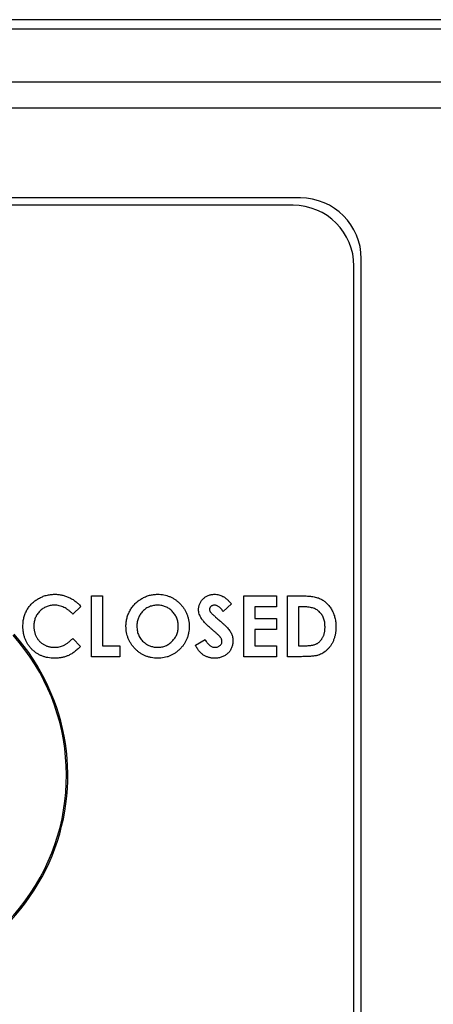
# Model space of a CAD drawing. Header units: inches. Extents: x 0.5 to 25.1, y 1 to 26.2.
# Tile 11 of 23: x 13.3 to 14.2, y 11.5 to 13.5. Entities that reach past the tile are written whole.
import ezdxf

# ---------------------------------------------------------------- set-up
doc = ezdxf.new("R2010")
doc.units = ezdxf.units.IN
doc.header["$MEASUREMENT"] = 0
doc.layers.add('SLD-0_0', color=7, linetype='Continuous')

msp = doc.modelspace()

# ---------------------------------------------------------------- linework, layer by layer
at = {"layer": 'SLD-0_0', "color": 7, "linetype": 'Continuous', "lineweight": 25}
for p, q in [((15.9432, 13.485), (10.0143, 13.485)), ((15.9432, 13.4653), (10.0143, 13.4653)), ((10.0438, 13.357), (15.9137, 13.357)), ((10.1341, 13.3039), (15.8234, 13.3039)), ((13.8965, 13.1186), (12.0665, 13.1186)), ((13.8815, 13.1036), (12.0815, 13.1036)), ((14.0215, 11.3686), (14.0215, 12.9936)), ((14.0065, 11.3836), (14.0065, 12.9786)), ((13.468, 12.3009), (13.4904, 12.3009)), ((13.468, 12.1759), (13.468, 12.3009)), ((13.4904, 12.3009), (13.4904, 12.1984)), ((13.7548, 12.2842), (13.738, 12.2689)), ((13.7805, 12.1759), (13.7805, 12.3009)), ((13.7805, 12.3009), (13.8478, 12.3009)), ((13.8478, 12.3009), (13.8478, 12.2785)), ((13.8702, 12.3009), (13.8985, 12.3009)), ((13.8702, 12.1759), (13.8702, 12.3009)), ((13.4455, 12.2793), (13.4291, 12.2635)), ((13.8029, 12.2785), (13.8029, 12.2545)), ((13.8478, 12.2785), (13.8029, 12.2785)), ((13.8926, 12.2785), (13.8926, 12.1984)), ((13.9012, 12.2785), (13.8926, 12.2785)), ((13.8029, 12.2545), (13.8478, 12.2545)), ((13.8478, 12.2545), (13.8478, 12.232)), ((13.8029, 12.232), (13.8029, 12.1984)), ((13.8478, 12.232), (13.8029, 12.232)), ((13.4291, 12.2133), (13.445, 12.1966)), ((13.6811, 12.1994), (13.7008, 12.2112)), ((13.4904, 12.1984), (13.5257, 12.1984)), ((13.5257, 12.1984), (13.5257, 12.1759)), ((13.8029, 12.1984), (13.8478, 12.1984)), ((13.8478, 12.1984), (13.8478, 12.1759)), ((13.8926, 12.1984), (13.9044, 12.1984)), ((13.5257, 12.1759), (13.468, 12.1759)), ((13.8478, 12.1759), (13.7805, 12.1759)), ((13.8989, 12.1759), (13.8702, 12.1759))]:
    msp.add_line(p, q, dxfattribs=at)
for centre, radius, start, end in [((13.8965, 12.9936), 0.125, 0, 90), ((13.8815, 12.9786), 0.125, 0, 90), ((12.9815, 11.9316), 0.4348, 90, 41.5345), ((12.9815, 11.9316), 0.4375, 270, 41.5562)]:
    msp.add_arc(centre, radius, start, end, dxfattribs=at)
for points, knots in [([(13.3269, 12.2386), (13.327, 12.2402), (13.327, 12.2432), (13.3274, 12.2477), (13.328, 12.2521), (13.329, 12.2563), (13.3301, 12.2604), (13.3315, 12.2644), (13.3332, 12.2682), (13.3352, 12.2719), (13.3373, 12.2755), (13.3398, 12.2788), (13.3424, 12.282), (13.3452, 12.2851), (13.3483, 12.2879), (13.3516, 12.2905), (13.3552, 12.293), (13.3589, 12.2953), (13.3628, 12.2974), (13.3668, 12.2992), (13.3708, 12.3007), (13.3749, 12.302), (13.3792, 12.3029), (13.3834, 12.3036), (13.3878, 12.304), (13.3907, 12.3041), (13.3922, 12.3041)], [0, 0, 0, 0, 0.0446633, 0.0885118, 0.1309256, 0.172904, 0.2140001, 0.254985, 0.2952913, 0.3357724, 0.3761808, 0.4161784, 0.4563501, 0.4965122, 0.5370406, 0.5781187, 0.6197246, 0.662422, 0.705299, 0.74743, 0.789433, 0.8312674, 0.8728251, 0.9148701, 0.957027, 1, 1, 1, 1]), ([(13.3922, 12.3041), (13.3935, 12.3041), (13.396, 12.3041), (13.3997, 12.3038), (13.4034, 12.3033), (13.4071, 12.3025), (13.4107, 12.3017), (13.4143, 12.3005), (13.4179, 12.2992), (13.4214, 12.2977), (13.4248, 12.296), (13.4281, 12.2941), (13.4314, 12.2921), (13.4344, 12.2898), (13.4374, 12.2875), (13.4402, 12.2849), (13.443, 12.2822), (13.4447, 12.2802), (13.4455, 12.2793)], [0, 0, 0, 0, 0.0622758, 0.1239041, 0.1850672, 0.2468402, 0.3084353, 0.3702413, 0.4325866, 0.4959246, 0.5593511, 0.6219427, 0.6843929, 0.7469858, 0.8094415, 0.8725078, 0.9357693, 1, 1, 1, 1]), ([(13.5385, 12.2385), (13.5385, 12.24), (13.5385, 12.2429), (13.539, 12.2473), (13.5396, 12.2515), (13.5406, 12.2557), (13.5418, 12.2598), (13.5433, 12.2638), (13.5451, 12.2677), (13.5471, 12.2715), (13.5494, 12.2751), (13.5518, 12.2786), (13.5545, 12.2819), (13.5574, 12.285), (13.5605, 12.2879), (13.5638, 12.2906), (13.5673, 12.2931), (13.5709, 12.2954), (13.5747, 12.2974), (13.5787, 12.2992), (13.5826, 12.3008), (13.5867, 12.302), (13.5908, 12.303), (13.595, 12.3036), (13.5993, 12.3041), (13.6022, 12.3041), (13.6036, 12.3041)], [0, 0, 0, 0, 0.043114, 0.085683, 0.127594, 0.169059, 0.210432, 0.251811, 0.293444, 0.335381, 0.377477, 0.418688, 0.459873, 0.500873, 0.541873, 0.583212, 0.624763, 0.666988, 0.70937, 0.751103, 0.792568, 0.833545, 0.874827, 0.916018, 0.957859, 1, 1, 1, 1]), ([(13.6036, 12.3041), (13.6058, 12.3041), (13.6101, 12.304), (13.6164, 12.3031), (13.6225, 12.3015), (13.6283, 12.2994), (13.6339, 12.2967), (13.6393, 12.2934), (13.6444, 12.2895), (13.6493, 12.285), (13.6537, 12.2801), (13.6576, 12.2749), (13.6609, 12.2694), (13.6636, 12.2636), (13.6657, 12.2576), (13.6672, 12.2513), (13.6681, 12.2448), (13.6682, 12.2403), (13.6683, 12.2381)], [0, 0, 0, 0, 0.063396, 0.125157, 0.185649, 0.245977, 0.306108, 0.367351, 0.429902, 0.49454, 0.559373, 0.62241, 0.684357, 0.745807, 0.80743, 0.869996, 0.933928, 1, 1, 1, 1]), ([(13.6875, 12.2724), (13.6875, 12.2735), (13.6876, 12.2756), (13.6881, 12.2787), (13.6888, 12.2817), (13.6898, 12.2846), (13.6912, 12.2873), (13.6928, 12.29), (13.6947, 12.2925), (13.6969, 12.2948), (13.6993, 12.297), (13.7019, 12.2989), (13.7046, 12.3005), (13.7075, 12.3019), (13.7105, 12.3029), (13.7137, 12.3036), (13.7169, 12.3041), (13.7192, 12.3041), (13.7203, 12.3041)], [0, 0, 0, 0, 0.063173, 0.124457, 0.184841, 0.244567, 0.304319, 0.3652, 0.427421, 0.491262, 0.555499, 0.618605, 0.680495, 0.742473, 0.804991, 0.868252, 0.932887, 1, 1, 1, 1]), ([(13.7203, 12.3041), (13.7218, 12.3041), (13.7247, 12.304), (13.7291, 12.3031), (13.7333, 12.3018), (13.7367, 12.3002), (13.7394, 12.2987), (13.7415, 12.2973), (13.7436, 12.2956), (13.7458, 12.2938), (13.748, 12.2917), (13.7502, 12.2894), (13.7526, 12.2869), (13.7541, 12.2852), (13.7548, 12.2842)], [0, 0, 0, 0, 0.10691, 0.212977, 0.319777, 0.428556, 0.485857, 0.546559, 0.611431, 0.679821, 0.753159, 0.830753, 0.913133, 1, 1, 1, 1]), ([(13.8985, 12.3009), (13.9007, 12.3009), (13.9049, 12.3009), (13.9111, 12.3006), (13.9169, 12.3), (13.9222, 12.2993), (13.927, 12.2984), (13.9315, 12.2972), (13.9355, 12.2959), (13.9391, 12.2943), (13.9423, 12.2924), (13.9455, 12.2903), (13.9484, 12.2879), (13.9512, 12.2853), (13.9539, 12.2824), (13.9564, 12.2793), (13.9588, 12.2759), (13.961, 12.2722), (13.963, 12.2684), (13.9648, 12.2643), (13.9663, 12.2601), (13.9675, 12.2557), (13.9684, 12.2512), (13.9691, 12.2465), (13.9695, 12.2416), (13.9695, 12.2384), (13.9696, 12.2367)], [0, 0, 0, 0, 0.060148, 0.116267, 0.168654, 0.217399, 0.262434, 0.303933, 0.34226, 0.377441, 0.411406, 0.445398, 0.479766, 0.514584, 0.550214, 0.587001, 0.624663, 0.663615, 0.703456, 0.74345, 0.784013, 0.825133, 0.867265, 0.910306, 0.954424, 1, 1, 1, 1]), ([(13.3913, 12.2817), (13.3899, 12.2817), (13.387, 12.2816), (13.3828, 12.281), (13.3788, 12.28), (13.375, 12.2787), (13.3713, 12.2769), (13.3678, 12.2748), (13.3645, 12.2722), (13.3614, 12.2693), (13.3586, 12.2662), (13.3561, 12.2628), (13.354, 12.2592), (13.3523, 12.2555), (13.351, 12.2515), (13.35, 12.2474), (13.3495, 12.2431), (13.3494, 12.2402), (13.3494, 12.2387)], [0, 0, 0, 0, 0.064715, 0.127707, 0.188882, 0.249158, 0.309661, 0.370225, 0.432332, 0.495782, 0.559304, 0.621861, 0.683322, 0.744523, 0.806088, 0.868994, 0.933419, 1, 1, 1, 1]), ([(13.4291, 12.2635), (13.4277, 12.265), (13.425, 12.2678), (13.4206, 12.2715), (13.416, 12.2746), (13.4113, 12.2773), (13.4065, 12.2792), (13.4016, 12.2807), (13.3965, 12.2816), (13.393, 12.2817), (13.3913, 12.2817)], [0, 0, 0, 0, 0.139406, 0.272304, 0.399525, 0.522811, 0.642663, 0.761023, 0.879801, 1, 1, 1, 1]), ([(13.6033, 12.2817), (13.6018, 12.2817), (13.5989, 12.2816), (13.5947, 12.281), (13.5906, 12.2801), (13.5868, 12.2787), (13.5831, 12.277), (13.5795, 12.2749), (13.5762, 12.2723), (13.5731, 12.2695), (13.5702, 12.2663), (13.5677, 12.2629), (13.5656, 12.2593), (13.5639, 12.2555), (13.5626, 12.2514), (13.5616, 12.2472), (13.561, 12.2428), (13.561, 12.2397), (13.5609, 12.2382)], [0, 0, 0, 0, 0.064609, 0.127512, 0.188521, 0.248708, 0.308598, 0.368812, 0.429888, 0.492802, 0.555743, 0.617485, 0.678969, 0.740198, 0.80236, 0.866245, 0.931707, 1, 1, 1, 1]), ([(13.6458, 12.2384), (13.6458, 12.2399), (13.6457, 12.2428), (13.6451, 12.2471), (13.6442, 12.2512), (13.6428, 12.2552), (13.6411, 12.2589), (13.6389, 12.2625), (13.6364, 12.266), (13.6335, 12.2692), (13.6304, 12.2721), (13.627, 12.2747), (13.6235, 12.2769), (13.6197, 12.2786), (13.6159, 12.28), (13.6118, 12.281), (13.6076, 12.2816), (13.6047, 12.2817), (13.6033, 12.2817)], [0, 0, 0, 0, 0.0659391, 0.1297911, 0.1921752, 0.253617, 0.3147191, 0.3762823, 0.438973, 0.5031747, 0.5673295, 0.629651, 0.6906499, 0.7512376, 0.8117541, 0.8727878, 0.9355396, 1, 1, 1, 1]), ([(13.719, 12.2286), (13.7174, 12.2299), (13.7144, 12.2325), (13.7101, 12.2363), (13.7062, 12.2399), (13.7027, 12.2432), (13.6997, 12.2463), (13.6972, 12.2492), (13.695, 12.2518), (13.6928, 12.2549), (13.6907, 12.2587), (13.6889, 12.2633), (13.6877, 12.2679), (13.6876, 12.2709), (13.6875, 12.2724)], [0, 0, 0, 0, 0.112125, 0.215201, 0.309902, 0.395959, 0.473447, 0.54214, 0.602523, 0.654726, 0.747804, 0.835278, 0.918925, 1, 1, 1, 1]), ([(13.7201, 12.2817), (13.7194, 12.2817), (13.718, 12.2816), (13.716, 12.2812), (13.7143, 12.2803), (13.7128, 12.2792), (13.7116, 12.2779), (13.7106, 12.2766), (13.7101, 12.2751), (13.71, 12.274), (13.71, 12.2735)], [0, 0, 0, 0, 0.1481263, 0.2859929, 0.4166344, 0.5473799, 0.6715828, 0.7844007, 0.8932656, 1, 1, 1, 1]), ([(13.71, 12.2735), (13.71, 12.273), (13.71, 12.272), (13.7104, 12.2704), (13.7111, 12.2689), (13.7117, 12.268), (13.712, 12.2675)], [0, 0, 0, 0, 0.241881, 0.487115, 0.737838, 1, 1, 1, 1]), ([(13.712, 12.2675), (13.7123, 12.2672), (13.713, 12.2663), (13.7142, 12.265), (13.7158, 12.2634), (13.7178, 12.2615), (13.7201, 12.2594), (13.7227, 12.257), (13.7257, 12.2543), (13.7279, 12.2524), (13.729, 12.2514)], [0, 0, 0, 0, 0.059234, 0.136349, 0.233805, 0.349411, 0.483179, 0.635967, 0.809243, 1, 1, 1, 1]), ([(13.738, 12.2689), (13.7373, 12.2699), (13.7359, 12.2718), (13.7337, 12.2745), (13.7315, 12.2767), (13.7292, 12.2785), (13.727, 12.2799), (13.7247, 12.2809), (13.7224, 12.2816), (13.7208, 12.2817), (13.7201, 12.2817)], [0, 0, 0, 0, 0.16242, 0.311824, 0.448433, 0.573381, 0.689077, 0.797573, 0.900293, 1, 1, 1, 1]), ([(13.9353, 12.2685), (13.9344, 12.2693), (13.9325, 12.271), (13.9292, 12.273), (13.9255, 12.2747), (13.9214, 12.2761), (13.9169, 12.2772), (13.912, 12.2779), (13.9068, 12.2784), (13.9031, 12.2785), (13.9012, 12.2785)], [0, 0, 0, 0, 0.101663, 0.207636, 0.318745, 0.43668, 0.563507, 0.698681, 0.844447, 1, 1, 1, 1]), ([(13.9471, 12.2371), (13.9471, 12.2387), (13.947, 12.2419), (13.9465, 12.2466), (13.9456, 12.2509), (13.9443, 12.255), (13.9426, 12.2589), (13.9406, 12.2624), (13.9382, 12.2656), (13.9363, 12.2675), (13.9353, 12.2685)], [0, 0, 0, 0, 0.142277, 0.277429, 0.406477, 0.530595, 0.650143, 0.766851, 0.883502, 1, 1, 1, 1]), ([(13.729, 12.2514), (13.7301, 12.2505), (13.7321, 12.2488), (13.7349, 12.2463), (13.7374, 12.2441), (13.7396, 12.2422), (13.7414, 12.2405), (13.7429, 12.2391), (13.7441, 12.238), (13.7448, 12.2373), (13.7451, 12.237)], [0, 0, 0, 0, 0.192953, 0.366184, 0.520457, 0.655012, 0.770624, 0.865677, 0.942675, 1, 1, 1, 1]), ([(13.3918, 12.1727), (13.3895, 12.1728), (13.3849, 12.1729), (13.3783, 12.1738), (13.3719, 12.1752), (13.3659, 12.1773), (13.3602, 12.1799), (13.3548, 12.1831), (13.3497, 12.1868), (13.345, 12.1912), (13.3408, 12.1959), (13.3371, 12.2011), (13.334, 12.2066), (13.3314, 12.2123), (13.3294, 12.2185), (13.328, 12.2249), (13.3271, 12.2317), (13.327, 12.2363), (13.3269, 12.2386)], [0, 0, 0, 0, 0.067376, 0.131837, 0.194461, 0.255346, 0.315588, 0.375627, 0.436138, 0.497779, 0.55947, 0.620278, 0.680788, 0.741492, 0.803215, 0.866493, 0.93191, 1, 1, 1, 1]), ([(13.3494, 12.2387), (13.3494, 12.2376), (13.3494, 12.2356), (13.3497, 12.2325), (13.3501, 12.2296), (13.3507, 12.2267), (13.3515, 12.224), (13.3523, 12.2213), (13.3535, 12.2187), (13.3547, 12.2162), (13.3561, 12.2138), (13.3577, 12.2115), (13.3594, 12.2094), (13.3612, 12.2074), (13.3632, 12.2055), (13.3653, 12.2038), (13.3675, 12.2022), (13.3699, 12.2007), (13.3724, 12.1994), (13.3749, 12.1983), (13.3776, 12.1973), (13.3803, 12.1966), (13.3831, 12.1959), (13.3859, 12.1955), (13.3888, 12.1952), (13.3908, 12.1952), (13.3917, 12.1952)], [0, 0, 0, 0, 0.045986, 0.090639, 0.134485, 0.177331, 0.219265, 0.260785, 0.302317, 0.343436, 0.384181, 0.424376, 0.464181, 0.504012, 0.543822, 0.583802, 0.624419, 0.665548, 0.706675, 0.747827, 0.788895, 0.830219, 0.871707, 0.913734, 0.956588, 1, 1, 1, 1]), ([(13.6038, 12.1727), (13.6015, 12.1728), (13.597, 12.1729), (13.5904, 12.1739), (13.584, 12.1753), (13.578, 12.1775), (13.5723, 12.1803), (13.5669, 12.1836), (13.5618, 12.1876), (13.557, 12.1921), (13.5527, 12.1971), (13.5489, 12.2023), (13.5457, 12.2078), (13.543, 12.2135), (13.541, 12.2194), (13.5395, 12.2256), (13.5387, 12.232), (13.5385, 12.2363), (13.5385, 12.2385)], [0, 0, 0, 0, 0.066749, 0.131152, 0.193732, 0.255326, 0.316388, 0.378027, 0.440406, 0.504557, 0.568658, 0.630986, 0.692288, 0.752615, 0.8132, 0.874016, 0.936158, 1, 1, 1, 1]), ([(13.5609, 12.2382), (13.561, 12.2365), (13.5611, 12.2331), (13.5618, 12.2282), (13.563, 12.2236), (13.5647, 12.2193), (13.5668, 12.2152), (13.5695, 12.2114), (13.5726, 12.2079), (13.5751, 12.2058), (13.5763, 12.2048)], [0, 0, 0, 0, 0.1348068, 0.2641991, 0.3884618, 0.5099421, 0.6304096, 0.750671, 0.8734547, 1, 1, 1, 1]), ([(13.6037, 12.1952), (13.6052, 12.1952), (13.608, 12.1953), (13.6122, 12.1959), (13.6161, 12.1969), (13.62, 12.1982), (13.6236, 12.2), (13.6271, 12.2021), (13.6304, 12.2047), (13.6336, 12.2076), (13.6364, 12.2108), (13.6389, 12.2142), (13.6411, 12.2177), (13.6428, 12.2215), (13.6442, 12.2255), (13.6451, 12.2296), (13.6457, 12.2339), (13.6458, 12.2369), (13.6458, 12.2384)], [0, 0, 0, 0, 0.064147, 0.126212, 0.186841, 0.246936, 0.307256, 0.368151, 0.430071, 0.493875, 0.557981, 0.62087, 0.682525, 0.744036, 0.805889, 0.868968, 0.933247, 1, 1, 1, 1]), ([(13.6683, 12.2381), (13.6682, 12.2358), (13.6681, 12.2314), (13.6672, 12.2249), (13.6657, 12.2187), (13.6637, 12.2127), (13.661, 12.2071), (13.6578, 12.2016), (13.6539, 12.1965), (13.6495, 12.1916), (13.6447, 12.1872), (13.6396, 12.1833), (13.6343, 12.1801), (13.6287, 12.1774), (13.6228, 12.1753), (13.6167, 12.1738), (13.6103, 12.1729), (13.606, 12.1728), (13.6038, 12.1727)], [0, 0, 0, 0, 0.0657223, 0.1295079, 0.1917221, 0.2531611, 0.3143157, 0.3759517, 0.4386196, 0.5029729, 0.5671286, 0.6295523, 0.6904768, 0.7510723, 0.8116679, 0.8729294, 0.9355014, 1, 1, 1, 1]), ([(13.7356, 12.207), (13.7356, 12.2077), (13.7355, 12.2092), (13.7349, 12.2113), (13.7339, 12.2135), (13.7327, 12.2153), (13.7316, 12.2167), (13.7305, 12.218), (13.7291, 12.2194), (13.7275, 12.221), (13.7257, 12.2227), (13.7237, 12.2245), (13.7215, 12.2265), (13.7199, 12.2279), (13.719, 12.2286)], [0, 0, 0, 0, 0.076347, 0.155091, 0.238352, 0.328404, 0.379384, 0.439618, 0.509831, 0.588875, 0.677436, 0.775547, 0.882636, 1, 1, 1, 1]), ([(13.7451, 12.237), (13.7462, 12.2358), (13.7483, 12.2335), (13.7511, 12.2299), (13.7534, 12.2265), (13.7551, 12.223), (13.7564, 12.2195), (13.7574, 12.2159), (13.7579, 12.2122), (13.758, 12.2096), (13.758, 12.2083)], [0, 0, 0, 0, 0.1508331, 0.2899542, 0.4171386, 0.5352552, 0.6487511, 0.7624055, 0.8798267, 1, 1, 1, 1]), ([(13.9696, 12.2367), (13.9695, 12.2343), (13.9694, 12.2297), (13.9685, 12.2229), (13.967, 12.2164), (13.9649, 12.2102), (13.9623, 12.2044), (13.9592, 12.199), (13.9556, 12.1942), (13.9516, 12.19), (13.9472, 12.1863), (13.9427, 12.1832), (13.938, 12.1807), (13.9339, 12.1792), (13.9303, 12.1782), (13.9271, 12.1776), (13.9235, 12.1771), (13.9195, 12.1767), (13.915, 12.1763), (13.91, 12.1761), (13.9046, 12.176), (13.9009, 12.1759), (13.8989, 12.1759)], [0, 0, 0, 0, 0.065773, 0.129478, 0.19143, 0.252446, 0.311787, 0.368818, 0.424092, 0.478492, 0.531394, 0.582004, 0.631201, 0.679503, 0.705561, 0.735222, 0.769132, 0.806858, 0.84893, 0.895117, 0.94547, 1, 1, 1, 1]), ([(13.9044, 12.1984), (13.9058, 12.1984), (13.9084, 12.1984), (13.9123, 12.1986), (13.9159, 12.1989), (13.9192, 12.1993), (13.9222, 12.1998), (13.9249, 12.2005), (13.9273, 12.2012), (13.9294, 12.2021), (13.9314, 12.2032), (13.9332, 12.2044), (13.9349, 12.2057), (13.9365, 12.2073), (13.9381, 12.209), (13.9396, 12.2108), (13.9409, 12.2128), (13.9422, 12.215), (13.9434, 12.2173), (13.9444, 12.2197), (13.9452, 12.2223), (13.9459, 12.225), (13.9465, 12.2279), (13.9469, 12.2308), (13.9471, 12.2339), (13.9471, 12.236), (13.9471, 12.2371)], [0, 0, 0, 0, 0.062615, 0.120429, 0.174199, 0.223725, 0.269028, 0.310765, 0.348115, 0.382378, 0.414753, 0.447195, 0.480045, 0.513739, 0.547963, 0.582918, 0.619315, 0.657124, 0.695687, 0.735514, 0.775823, 0.817652, 0.860743, 0.905387, 0.951998, 1, 1, 1, 1]), ([(13.3917, 12.1952), (13.3934, 12.1952), (13.3967, 12.1953), (13.4015, 12.1961), (13.4061, 12.1973), (13.4098, 12.1987), (13.4127, 12.2001), (13.4148, 12.2015), (13.4171, 12.2029), (13.4194, 12.2046), (13.4218, 12.2065), (13.4242, 12.2086), (13.4266, 12.2109), (13.4282, 12.2125), (13.4291, 12.2133)], [0, 0, 0, 0, 0.117048, 0.22997, 0.340704, 0.449355, 0.505557, 0.565303, 0.628205, 0.694729, 0.765019, 0.83958, 0.91775, 1, 1, 1, 1]), ([(13.5763, 12.2048), (13.5773, 12.204), (13.5793, 12.2025), (13.5825, 12.2005), (13.5857, 12.1989), (13.5891, 12.1975), (13.5926, 12.1965), (13.5962, 12.1957), (13.5999, 12.1953), (13.6025, 12.1952), (13.6037, 12.1952)], [0, 0, 0, 0, 0.127991, 0.2530984, 0.3761841, 0.4989363, 0.6215259, 0.7457069, 0.8715754, 1, 1, 1, 1]), ([(13.7008, 12.2112), (13.7016, 12.2099), (13.703, 12.2075), (13.7053, 12.2042), (13.7078, 12.2014), (13.7103, 12.1992), (13.7129, 12.1974), (13.7156, 12.1961), (13.7184, 12.1953), (13.7204, 12.1952), (13.7213, 12.1952)], [0, 0, 0, 0, 0.160458, 0.307612, 0.442139, 0.566229, 0.681222, 0.789558, 0.895029, 1, 1, 1, 1]), ([(13.758, 12.2083), (13.758, 12.2071), (13.758, 12.2046), (13.7574, 12.201), (13.7567, 12.1975), (13.7555, 12.1942), (13.754, 12.1911), (13.7522, 12.1881), (13.7501, 12.1853), (13.7476, 12.1828), (13.745, 12.1804), (13.7421, 12.1783), (13.7389, 12.1766), (13.7356, 12.1752), (13.7321, 12.1741), (13.7284, 12.1733), (13.7245, 12.1728), (13.7219, 12.1728), (13.7205, 12.1727)], [0, 0, 0, 0, 0.065201, 0.127927, 0.189047, 0.248544, 0.307607, 0.367248, 0.426963, 0.488617, 0.550392, 0.611331, 0.672556, 0.734024, 0.797341, 0.86225, 0.929625, 1, 1, 1, 1]), ([(13.7213, 12.1952), (13.7223, 12.1952), (13.7242, 12.1953), (13.7269, 12.196), (13.7293, 12.1971), (13.7315, 12.1987), (13.7333, 12.2005), (13.7346, 12.2025), (13.7355, 12.2047), (13.7355, 12.2062), (13.7356, 12.207)], [0, 0, 0, 0, 0.1419859, 0.2754733, 0.4043458, 0.5354297, 0.6614274, 0.7778668, 0.8882797, 1, 1, 1, 1]), ([(13.445, 12.1966), (13.4439, 12.1955), (13.4417, 12.1934), (13.4384, 12.1904), (13.4351, 12.1877), (13.4319, 12.1852), (13.4287, 12.183), (13.4256, 12.1811), (13.4225, 12.1794), (13.4194, 12.1779), (13.4163, 12.1767), (13.4131, 12.1756), (13.4098, 12.1747), (13.4064, 12.174), (13.4029, 12.1734), (13.3993, 12.173), (13.3956, 12.1728), (13.3931, 12.1727), (13.3918, 12.1727)], [0, 0, 0, 0, 0.077783, 0.151816, 0.22254, 0.290278, 0.354641, 0.415798, 0.474709, 0.530426, 0.58558, 0.640906, 0.697901, 0.75542, 0.814521, 0.874462, 0.93667, 1, 1, 1, 1]), ([(13.7205, 12.1727), (13.7194, 12.1728), (13.7173, 12.1728), (13.7142, 12.1731), (13.7112, 12.1736), (13.7083, 12.1743), (13.7055, 12.1752), (13.7028, 12.1763), (13.7002, 12.1776), (13.6977, 12.1791), (13.6953, 12.1809), (13.693, 12.1828), (13.6908, 12.185), (13.6887, 12.1874), (13.6866, 12.1901), (13.6847, 12.1929), (13.6828, 12.1961), (13.6817, 12.1982), (13.6811, 12.1994)], [0, 0, 0, 0, 0.063551, 0.125868, 0.18624, 0.244977, 0.303358, 0.36123, 0.418489, 0.475937, 0.534204, 0.594059, 0.655469, 0.718772, 0.784975, 0.853522, 0.925182, 1, 1, 1, 1])]:
    msp.add_open_spline(points, degree=3, knots=knots, dxfattribs=at)

doc.saveas('drawing.dxf')
